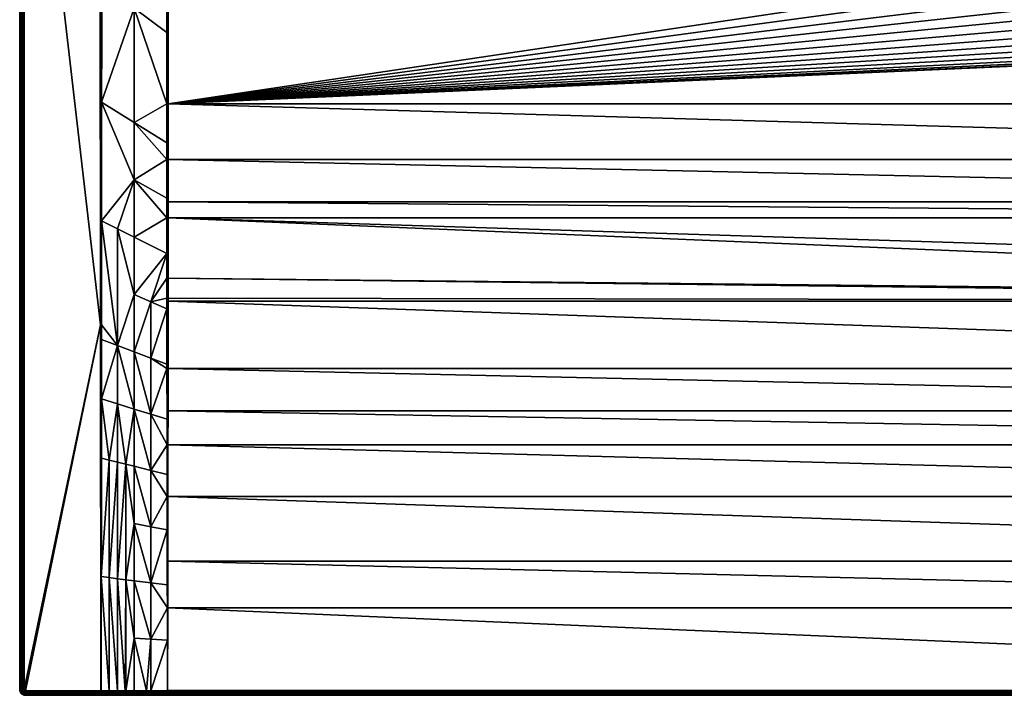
# Model space of a CAD drawing. Header units: millimetres. Extents: x 0 to 1500, y -700 to 0.
# Tile 1 of 47: x 0 to 666, y -700 to -243. Entities that reach past the tile are written whole.
import ezdxf

# ---------------------------------------------------------------- set-up
doc = ezdxf.new("R2010")
doc.units = ezdxf.units.MM
doc.layers.get('0').update_dxf_attribs({"true_color": 0xb1941a})

msp = doc.modelspace()

# ---------------------------------------------------------------- meshes
at = {"color": 7, "true_color": 0xf0f0f0}
mesh = msp.add_polyface(dxfattribs=at)
corners = [(88.75, -433.55, 20.69), (99.59, -438.3, 17.68), (99.58, -431.01, 17.43), (77.5, -389.89, 23.3), (66.25, -384.25, 26.72), (77.5, -428.62, 23.84), (99.56, -400.93, 16.64), (99.57, -417.6, 17.04), (99.69, -530.24, 21.25), (99.67, -513.02, 20.52), (88.75, -509.6, 22.84), (99.63, -478.73, 19.08), (55.4, -378.82, 30.03), (55.37, -449.07, 30.05), (66.25, -463.11, 27.32), (55.35, -459.01, 30.05), (55.3, -499.09, 30.06), (66.25, -502.53, 27.71), (66.25, -541.95, 28.14), (71.88, -543.37, 27.14), (77.5, -506.06, 25.28), (60.62, -540.54, 29.14), (77.5, -467.34, 24.5), (88.75, -471.58, 21.68), (99.62, -475.67, 18.97), (0, -695.62, 27.14), (0, -3.62, 0.14), (0, -695.62, 0.14), (3, -695.62, 30.14), (54.62, -449.07, 30.14), (3, -3.62, 30.14), (100, -478.74, 19), (100, -530.25, 21.2), (100, -431.02, 17.33), (100.01, -417.6, 16.94), (100.01, -376.71, 15.96), (55, -449.07, 30.12), (0.08, -695.62, 27.81), (0, -3.62, 27.14)]
mesh.append_faces([[corners[k] for k in face] for face in [(0, 1, 2, 0), (3, 4, 5, 3), (3, 5, 6, 3), (6, 5, 0, 6), (6, 0, 7, 6), (7, 0, 2, 7), (8, 9, 10, 8), (10, 9, 11, 10), (12, 13, 14, 12), (14, 13, 15, 14), (14, 15, 16, 14), (17, 18, 19, 17), (17, 19, 20, 17), (16, 21, 17, 16), (16, 17, 14, 16), (14, 17, 20, 14), (14, 20, 22, 14), (22, 20, 10, 22), (22, 10, 23, 22), (23, 10, 11, 23), (23, 11, 24, 23), (24, 1, 23, 24), (23, 1, 0, 23), (23, 0, 22, 23), (22, 0, 5, 22), (22, 5, 14, 22), (14, 5, 4, 14), (14, 4, 12, 14), (25, 26, 27, 25), (28, 29, 30, 28), (24, 11, 31, 24), (31, 11, 9, 31), (31, 9, 32, 31), (31, 33, 24, 31), (34, 2, 33, 34), (33, 2, 1, 33), (33, 1, 24, 33), (35, 6, 34, 35), (34, 6, 7, 34), (34, 7, 2, 34), (36, 15, 13, 36), (36, 13, 12, 36), (37, 38, 25, 37)]], dxfattribs={"vtx3": -1, "color": 7})
mesh = msp.add_polyface(dxfattribs=at)
corners = [(99.54, -236.79, 15.3), (77.5, -234.94, 22.64), (99.54, -251.42, 15.3), (77.5, -312.42, 22.69), (99.54, -326.18, 15.43), (99.54, -299.62, 15.3), (99.54, -337.46, 15.49), (77.5, -351.15, 22.92), (99.54, -363.55, 15.88), (99.55, -376.71, 16.07), (77.5, -389.89, 23.3), (99.56, -400.93, 16.64), (66.25, -384.25, 26.72), (55.42, -298.63, 30.01), (55.45, -218.45, 29.99), (76.74, -85.14, 22.89), (55.4, -378.82, 30.03), (0, -3.62, 27.14), (0, -3.62, 0.14), (0, -695.62, 27.14), (100.01, -299.62, 15.18), (100.01, -236.79, 15.18), (100.01, -105.49, 15.18), (100.01, -337.46, 15.38), (100.01, -376.71, 15.96), (55, -449.07, 30.12), (54.99, -198.7, 30.1), (55.46, -198.7, 29.99), (54.62, -449.07, 30.14), (54.51, -198.7, 30.14), (3, -695.62, 30.14), (3, -3.62, 30.14), (2.33, -3.62, 30.07), (2.33, -695.62, 30.07), (1.7, -3.62, 29.84), (1.7, -695.62, 29.84), (1.13, -3.62, 29.49), (1.13, -695.62, 29.49), (0.65, -3.62, 29.01), (0.65, -695.62, 29.01), (0.3, -3.62, 28.44), (0.3, -695.62, 28.44), (0.08, -3.62, 27.81), (0.08, -695.62, 27.81)]
mesh.append_faces([[corners[k] for k in face] for face in [(0, 1, 2, 0), (3, 4, 5, 3), (4, 3, 6, 4), (6, 3, 7, 6), (6, 7, 8, 6), (8, 7, 9, 8), (9, 7, 10, 9), (9, 10, 11, 9), (7, 12, 10, 7), (13, 1, 14, 13), (14, 1, 15, 14), (16, 12, 7, 16), (16, 7, 13, 16), (13, 7, 3, 13), (13, 3, 1, 13), (1, 3, 5, 1), (1, 5, 2, 1), (17, 18, 19, 17), (5, 20, 2, 5), (2, 20, 21, 2), (2, 21, 0, 2), (0, 21, 22, 0), (4, 6, 23, 4), (23, 6, 8, 23), (23, 8, 24, 23), (24, 8, 9, 24), (24, 9, 11, 24), (5, 4, 20, 5), (20, 4, 23, 20), (16, 13, 25, 16), (25, 13, 14, 25), (25, 14, 26, 25), (26, 14, 27, 26), (28, 25, 26, 28), (28, 26, 29, 28), (30, 31, 32, 30), (33, 32, 34, 33), (35, 34, 36, 35), (37, 36, 38, 37), (39, 38, 40, 39), (41, 40, 42, 41), (43, 42, 17, 43)]], dxfattribs={"vtx3": -1, "color": 7})
mesh = msp.add_polyface(dxfattribs=at)
corners = [(88.75, -547.61, 24.14), (99.72, -550.37, 22.2), (99.69, -530.24, 21.25), (99.75, -565.28, 22.91), (88.75, -585.62, 25.54), (99.79, -587.7, 24.08), (88.75, -623.62, 27.03), (99.85, -625.02, 26.04), (99.88, -640.59, 26.85), (60.62, -620.08, 29.62), (66.25, -620.79, 29.1), (66.25, -541.95, 28.14), (60.62, -540.54, 29.14), (55.24, -539.19, 30.08), (55.12, -619.39, 30.11), (77.5, -544.78, 26.14), (77.5, -583.5, 27.08), (77.5, -622.21, 28.07), (71.88, -621.5, 28.59), (71.88, -543.37, 27.14), (66.25, -502.53, 27.71), (55.3, -499.09, 30.06), (88.75, -509.6, 22.84), (77.5, -506.06, 25.28), (100, -565.28, 22.88), (100, -640.59, 26.85), (100, -530.25, 21.2), (99.67, -513.02, 20.52), (55, -696.62, 30.14), (55.35, -459.01, 30.05), (55, -449.07, 30.12), (54.99, -696.62, 30.14), (54.62, -449.07, 30.14), (3, -695.62, 30.14), (2.33, -3.62, 30.07), (2.33, -695.62, 30.07), (1.7, -3.62, 29.84), (1.7, -695.62, 29.84), (1.13, -3.62, 29.49), (1.13, -695.62, 29.49), (0.65, -3.62, 29.01), (0.65, -695.62, 29.01), (0.3, -3.62, 28.44), (0.3, -695.62, 28.44), (0.08, -3.62, 27.81), (0.08, -695.62, 27.81)]
mesh.append_faces([[corners[k] for k in face] for face in [(0, 1, 2, 0), (1, 0, 3, 1), (3, 0, 4, 3), (3, 4, 5, 3), (5, 4, 6, 5), (5, 6, 7, 5), (7, 6, 8, 7), (9, 10, 11, 9), (12, 13, 14, 12), (0, 15, 4, 0), (4, 15, 16, 4), (4, 16, 6, 4), (6, 16, 17, 6), (10, 18, 19, 10), (10, 19, 11, 10), (14, 9, 12, 14), (12, 9, 11, 12), (12, 11, 20, 12), (13, 12, 21, 13), (2, 22, 0, 2), (0, 22, 23, 0), (0, 23, 15, 0), (15, 23, 19, 15), (15, 19, 16, 15), (16, 19, 18, 16), (16, 18, 17, 16), (5, 7, 24, 5), (24, 7, 25, 24), (26, 1, 24, 26), (24, 1, 3, 24), (24, 3, 5, 24), (26, 27, 2, 26), (26, 2, 1, 26), (13, 21, 28, 13), (28, 21, 29, 28), (28, 29, 30, 28), (31, 30, 32, 31), (33, 34, 35, 33), (35, 36, 37, 35), (37, 38, 39, 37), (39, 40, 41, 39), (41, 42, 43, 41), (43, 44, 45, 43)]], dxfattribs={"vtx3": -1, "color": 7})
mesh = msp.add_polyface(dxfattribs=at)
corners = [(65.56, -76.07, 26.62), (55.46, -198.7, 29.99), (76.19, -84.69, 23.08), (55.45, -218.45, 29.99), (77.5, -234.94, 22.64), (77.5, -85.77, 22.64), (76.74, -85.14, 22.89), (63.92, -74.68, 27.17), (58.32, -69.94, 29.03), (55.46, -67.4, 29.99), (99.54, -105.49, 15.3), (94.15, -100.21, 17.09), (99.54, -105.49, 15.3), (99.54, -236.79, 15.3), (86.46, -93.23, 19.65), (88.3, -94.88, 19.04), (93.05, -99.13, 17.46), (3, -3.62, 30.14), (54.62, -449.07, 30.14), (54.51, -198.7, 30.14), (98.92, -95.32, 16.71), (91.69, -91.31, 18.49), (101.51, -100.85, 15.22), (95.69, -98.54, 16.71), (100.53, -102.06, 15.23), (89.97, -93.08, 18.63), (100.82, -101.62, 15.22), (101.37, -101, 15.22), (99.54, -105.49, 15.3), (99.82, -103.77, 15.26), (100.02, -103.14, 15.24), (100.12, -102.93, 15.24), (93.45, -89.59, 18.63), (100.61, -93.76, 17.1), (100.22, -103.85, 15.17), (100.01, -105.49, 15.18), (100.01, -105.49, 15.18), (100.01, -105.49, 15.18), (54.99, -67.4, 30.1), (54.99, -198.7, 30.1), (54.51, -67.4, 30.14)]
mesh.append_faces([[corners[k] for k in face] for face in [(0, 1, 2, 0), (2, 1, 3, 2), (4, 5, 6, 4), (0, 7, 1, 0), (1, 7, 8, 1), (1, 8, 9, 1), (10, 11, 12, 10), (12, 11, 4, 12), (12, 4, 13, 12), (14, 5, 15, 14), (15, 5, 4, 15), (15, 4, 16, 15), (16, 4, 11, 16), (3, 6, 2, 3), (17, 18, 19, 17), (20, 21, 22, 20), (23, 24, 25, 23), (25, 24, 26, 25), (25, 26, 21, 25), (21, 26, 27, 21), (21, 27, 22, 21), (11, 10, 28, 11), (28, 29, 11, 28), (11, 29, 30, 11), (11, 30, 23, 11), (23, 30, 31, 23), (23, 31, 24, 23), (25, 14, 15, 25), (25, 15, 23, 25), (23, 15, 16, 23), (23, 16, 11, 23), (32, 21, 20, 32), (32, 20, 33, 32), (34, 29, 28, 34), (35, 28, 10, 35), (35, 10, 36, 35), (13, 37, 12, 13), (12, 37, 36, 12), (12, 36, 10, 12), (9, 38, 39, 9), (39, 1, 9, 39), (19, 39, 38, 19), (19, 38, 40, 19)]], dxfattribs={"vtx3": -1, "color": 7})
mesh = msp.add_polyface(dxfattribs=at)
corners = [(100.49, -299.62, 15.14), (688.39, -235.19, 15.14), (684.85, -228.2, 15.14), (682.11, -220.86, 15.14), (680.18, -213.26, 15.14), (100.49, -236.79, 15.14), (703.28, -253.27, 15.14), (697.66, -247.81, 15.14), (692.68, -241.76, 15.14), (679.11, -205.5, 15.14), (678.89, -197.66, 15.14), (100.49, -105.49, 15.14), (4, -699.62, 0.14), (1399.99, -699.62, 26.97), (100.01, -699.62, 26.97), (100.01, -299.62, 15.18), (100.01, -236.79, 15.18), (100.12, -640.59, 26.84), (100, -640.59, 26.85), (100.01, -696.46, 29.96), (100, -696.46, 29.96), (100, -565.28, 22.88), (100.18, -609.04, 25.18), (100.39, -478.74, 18.98), (100, -478.74, 19), (100.35, -507.21, 20.2), (100, -530.25, 21.2), (100.31, -530.25, 21.18), (100.26, -565.28, 22.87), (100.44, -433.2, 17.38), (100, -431.02, 17.33), (100.49, -337.46, 15.34), (100.01, -337.46, 15.38), (100.48, -366.03, 15.76), (100.01, -376.71, 15.96), (100.48, -376.71, 15.92), (100.01, -417.6, 16.94), (100.45, -417.6, 16.91), (100.44, -431.02, 17.3), (99.99, -696.46, 29.96), (99.99, -697.15, 29.92), (99.99, -699.31, 28.31), (100.01, -699.54, 27.66), (100.01, -699.31, 28.31), (99.99, -698.92, 28.89), (100.01, -698.92, 28.89), (99.99, -698.42, 29.37), (100.01, -698.42, 29.37), (99.99, -697.82, 29.72), (100.01, -697.82, 29.72), (100.01, -697.15, 29.92)]
mesh.append_faces([[corners[k] for k in face] for face in [(0, 1, 2, 0), (0, 3, 4, 0), (0, 4, 5, 0), (0, 6, 7, 0), (0, 7, 8, 0), (5, 9, 10, 5), (5, 10, 11, 5), (12, 13, 14, 12), (15, 0, 5, 15), (15, 5, 16, 15), (16, 5, 11, 16), (17, 18, 19, 17), (19, 18, 20, 19), (21, 18, 22, 21), (22, 18, 17, 22), (23, 24, 25, 23), (25, 24, 26, 25), (25, 26, 27, 25), (27, 26, 21, 27), (27, 21, 28, 27), (28, 21, 22, 28), (23, 29, 24, 23), (24, 29, 30, 24), (31, 32, 33, 31), (33, 32, 34, 33), (33, 34, 35, 33), (35, 34, 36, 35), (35, 36, 37, 35), (37, 36, 30, 37), (37, 30, 38, 37), (38, 30, 29, 38), (15, 32, 0, 15), (0, 32, 31, 0), (20, 39, 40, 20), (41, 42, 43, 41), (44, 43, 45, 44), (46, 45, 47, 46), (48, 47, 49, 48), (48, 49, 40, 48), (40, 49, 50, 40), (40, 50, 20, 40), (20, 50, 19, 20)]], dxfattribs={"vtx3": -1, "color": 7})
mesh = msp.add_polyface(dxfattribs=at)
corners = [(1399.51, -299.62, 15.14), (796.72, -253.27, 15.14), (790.53, -258.08, 15.14), (1399.51, -236.79, 15.14), (820.89, -205.5, 15.14), (819.82, -213.26, 15.14), (817.89, -220.86, 15.14), (815.15, -228.2, 15.14), (811.61, -235.19, 15.14), (807.32, -241.76, 15.14), (802.34, -247.81, 15.14), (783.86, -262.19, 15.14), (776.77, -265.53, 15.14), (769.36, -268.08, 15.14), (761.71, -269.79, 15.14), (753.92, -270.65, 15.14), (820.46, -189.85, 15.14), (821.11, -197.66, 15.14), (1496, -699.62, 0.14), (1399.99, -699.62, 26.97), (4, -699.62, 0.14), (1399.99, -696.46, 29.96), (1400, -696.46, 29.96), (1399.88, -640.59, 26.84), (1400, -640.59, 26.85), (1399.82, -609.04, 25.18), (1400, -565.28, 22.88), (1399.74, -565.28, 22.87), (1400, -530.25, 21.2), (1399.69, -530.25, 21.18), (1399.65, -507.21, 20.2), (1400, -478.74, 19), (1399.61, -478.74, 18.98), (1399.56, -433.2, 17.38), (1400, -431.02, 17.33), (1399.56, -431.02, 17.3), (1399.99, -417.6, 16.94), (1399.55, -417.6, 16.91), (1399.99, -376.71, 15.96), (1399.52, -376.71, 15.92), (1399.52, -366.03, 15.76), (1399.99, -337.46, 15.38), (1399.51, -337.46, 15.34), (1399.99, -299.62, 15.18), (1399.99, -236.79, 15.18), (1399.99, -697.15, 29.92), (1399.99, -698.92, 28.89), (1400.01, -698.92, 28.89), (1399.99, -698.42, 29.37), (1400.01, -698.42, 29.37), (1399.99, -697.82, 29.72), (1400.01, -697.82, 29.72), (100.01, -699.31, 28.31), (1399.99, -699.31, 28.31), (100.01, -699.54, 27.66), (1399.99, -699.54, 27.66), (100.01, -699.62, 26.97)]
mesh.append_faces([[corners[k] for k in face] for face in [(0, 1, 2, 0), (0, 3, 4, 0), (0, 5, 6, 0), (0, 6, 7, 0), (0, 8, 9, 0), (0, 9, 10, 0), (0, 11, 12, 0), (0, 12, 13, 0), (0, 14, 15, 0), (3, 16, 17, 3), (3, 17, 4, 3), (18, 19, 20, 18), (21, 22, 23, 21), (23, 22, 24, 23), (23, 24, 25, 23), (25, 24, 26, 25), (25, 26, 27, 25), (27, 26, 28, 27), (27, 28, 29, 27), (29, 28, 30, 29), (30, 28, 31, 30), (30, 31, 32, 30), (32, 31, 33, 32), (33, 31, 34, 33), (33, 34, 35, 33), (35, 34, 36, 35), (35, 36, 37, 35), (37, 36, 38, 37), (37, 38, 39, 37), (39, 38, 40, 39), (40, 38, 41, 40), (40, 41, 42, 40), (42, 41, 43, 42), (42, 43, 0, 42), (44, 3, 0, 44), (44, 0, 43, 44), (22, 21, 45, 22), (46, 47, 48, 46), (48, 49, 50, 48), (50, 51, 45, 50), (46, 52, 53, 46), (53, 54, 55, 53), (55, 56, 19, 55)]], dxfattribs={"vtx3": -1, "color": 7})
mesh = msp.add_polyface(dxfattribs=at)
corners = [(738.29, -269.79, 15.14), (730.64, -268.08, 15.14), (100.49, -299.62, 15.14), (723.23, -265.53, 15.14), (716.14, -262.19, 15.14), (709.47, -258.08, 15.14), (692.68, -241.76, 15.14), (688.39, -235.19, 15.14), (684.85, -228.2, 15.14), (682.11, -220.86, 15.14), (703.28, -253.27, 15.14), (680.18, -213.26, 15.14), (679.11, -205.5, 15.14), (100.49, -236.79, 15.14), (753.92, -270.65, 15.14), (746.08, -270.65, 15.14), (100.01, -696.46, 29.96), (1399.99, -696.46, 29.96), (100.12, -640.59, 26.84), (1399.88, -640.59, 26.84), (100.18, -609.04, 25.18), (1399.82, -609.04, 25.18), (100.26, -565.28, 22.87), (1399.74, -565.28, 22.87), (100.31, -530.25, 21.18), (1399.69, -530.25, 21.18), (100.35, -507.21, 20.2), (1399.65, -507.21, 20.2), (100.39, -478.74, 18.98), (1399.61, -478.74, 18.98), (100.44, -433.2, 17.38), (1399.56, -433.2, 17.38), (100.44, -431.02, 17.3), (100.45, -417.6, 16.91), (679.54, -189.85, 15.14), (678.89, -197.66, 15.14), (679.62, -197.68, 15.07), (682.81, -220.64, 15.07), (681.6, -212.99, 14.87), (680.54, -205.38, 14.87), (679.84, -205.44, 15.07), (680.9, -213.12, 15.07), (683.48, -220.43, 14.87), (680.26, -189.95, 15.07), (680.33, -197.7, 14.87), (680.97, -190.05, 14.87), (680.99, -197.72, 14.54), (681.62, -190.14, 14.54), (681.05, -199.62, 14.54), (682.25, -212.86, 14.54), (681.91, -210.41, 14.54), (681.2, -205.33, 14.54)]
mesh.append_faces([[corners[k] for k in face] for face in [(0, 1, 2, 0), (1, 3, 2, 1), (2, 3, 4, 2), (2, 4, 5, 2), (6, 7, 2, 6), (8, 9, 2, 8), (5, 10, 2, 5), (11, 12, 13, 11), (2, 14, 15, 2), (2, 15, 0, 2), (16, 17, 18, 16), (18, 19, 20, 18), (20, 21, 22, 20), (22, 23, 24, 22), (24, 25, 26, 24), (26, 27, 28, 26), (28, 29, 30, 28), (30, 31, 32, 30), (32, 31, 33, 32), (34, 35, 36, 34), (9, 37, 11, 9), (38, 39, 40, 38), (35, 12, 40, 35), (40, 12, 41, 40), (40, 41, 38, 40), (38, 41, 42, 38), (34, 36, 43, 34), (43, 36, 44, 43), (43, 44, 45, 43), (45, 44, 46, 45), (45, 46, 47, 45), (35, 40, 36, 35), (36, 40, 39, 36), (36, 39, 44, 36), (44, 39, 48, 44), (44, 48, 46, 44), (38, 49, 50, 38), (38, 50, 39, 38), (39, 50, 51, 39), (39, 51, 48, 39), (37, 42, 41, 37), (37, 41, 11, 37), (11, 41, 12, 11)]], dxfattribs={"vtx3": -1, "color": 7})
mesh = msp.add_polyface(dxfattribs=at)
corners = [(802.34, -247.81, 15.14), (796.72, -253.27, 15.14), (1399.51, -299.62, 15.14), (820.89, -205.5, 15.14), (819.82, -213.26, 15.14), (815.15, -228.2, 15.14), (811.61, -235.19, 15.14), (790.53, -258.08, 15.14), (783.86, -262.19, 15.14), (769.36, -268.08, 15.14), (761.71, -269.79, 15.14), (753.92, -270.65, 15.14), (100.49, -299.62, 15.14), (1399.56, -431.02, 17.3), (100.45, -417.6, 16.91), (1399.56, -433.2, 17.38), (1399.51, -337.46, 15.34), (100.49, -337.46, 15.34), (1399.52, -366.03, 15.76), (100.48, -366.03, 15.76), (1399.52, -376.71, 15.92), (100.48, -376.71, 15.92), (1399.55, -417.6, 16.91), (817.89, -220.86, 15.14), (819.1, -213.12, 15.07), (817.19, -220.64, 15.07), (819.67, -197.7, 14.87), (819.46, -205.38, 14.87), (820.16, -205.44, 15.07), (820.38, -197.68, 15.07), (819.03, -190.05, 14.87), (816.52, -220.43, 14.87), (815.88, -220.23, 14.54), (815.62, -220.94, 14.54), (814.47, -227.91, 15.07), (813.82, -227.62, 14.87), (818.4, -212.99, 14.87), (817.75, -212.86, 14.54), (818.09, -210.41, 14.54), (819.01, -197.72, 14.54), (818.95, -199.62, 14.54), (818.8, -205.33, 14.54), (821.11, -197.66, 15.14), (1399.99, -696.46, 29.96), (100.01, -697.15, 29.92), (1399.99, -697.15, 29.92), (100.01, -697.82, 29.72), (1399.99, -697.82, 29.72), (100.01, -698.42, 29.37), (1399.99, -698.42, 29.37), (100.01, -698.92, 28.89), (1399.99, -698.92, 28.89)]
mesh.append_faces([[corners[k] for k in face] for face in [(0, 1, 2, 0), (3, 4, 2, 3), (5, 6, 2, 5), (7, 8, 2, 7), (9, 10, 2, 9), (2, 11, 12, 2), (13, 14, 15, 13), (2, 12, 16, 2), (16, 17, 18, 16), (18, 19, 20, 18), (20, 21, 22, 20), (22, 21, 13, 22), (23, 4, 24, 23), (5, 23, 25, 5), (26, 27, 28, 26), (4, 3, 28, 4), (28, 3, 29, 28), (28, 29, 26, 28), (26, 29, 30, 26), (31, 32, 33, 31), (5, 25, 34, 5), (34, 25, 31, 34), (34, 31, 35, 34), (35, 31, 33, 35), (23, 24, 25, 23), (25, 24, 36, 25), (25, 36, 31, 25), (31, 36, 37, 31), (31, 37, 32, 31), (4, 28, 24, 4), (24, 28, 27, 24), (24, 27, 36, 24), (36, 27, 38, 36), (36, 38, 37, 36), (26, 39, 40, 26), (26, 40, 27, 26), (27, 40, 41, 27), (27, 41, 38, 27), (42, 29, 3, 42), (43, 44, 45, 43), (45, 46, 47, 45), (47, 48, 49, 47), (49, 50, 51, 49)]], dxfattribs={"vtx3": -1, "color": 7})
mesh = msp.add_polyface(dxfattribs=at)
corners = [(742.2, -248.91, 2.74), (738.64, -267.72, 14.54), (739.2, -267.78, 14.54), (743.48, -249.16, 2.74), (746.2, -268.55, 14.54), (750, -268.55, 14.54), (750, -249.59, 2.74), (1399.51, -337.46, 15.34), (100.49, -299.62, 15.14), (100.49, -337.46, 15.34), (738.41, -269.07, 15.07), (746.12, -269.92, 15.07), (746.16, -269.21, 14.87), (746.08, -270.65, 15.14), (753.92, -270.65, 15.14), (753.88, -269.92, 15.07), (709.47, -258.08, 15.14), (716.14, -262.19, 15.14), (716.49, -261.54, 15.07), (738.29, -269.79, 15.14), (730.64, -268.08, 15.14), (731.04, -266.69, 14.87), (723.77, -264.2, 14.87), (723.51, -264.85, 15.07), (723.23, -265.53, 15.14), (730.84, -267.37, 15.07), (738.53, -268.37, 14.87), (709.88, -257.48, 15.07), (716.83, -260.92, 14.87), (710.29, -256.9, 14.87), (717.14, -260.34, 14.54), (718.69, -261.07, 14.54), (731.22, -266.05, 14.54), (728.7, -265.19, 14.54), (724.02, -263.58, 14.54), (753.84, -269.21, 14.87)]
mesh.append_faces([[corners[k] for k in face] for face in [(0, 1, 2, 0), (3, 2, 4, 3), (4, 5, 6, 4), (7, 8, 9, 7), (10, 11, 12, 10), (13, 14, 15, 13), (16, 17, 18, 16), (13, 11, 19, 13), (19, 11, 10, 19), (19, 10, 20, 19), (21, 22, 23, 21), (17, 24, 23, 17), (23, 24, 25, 23), (23, 25, 21, 23), (21, 25, 26, 21), (21, 26, 1, 21), (1, 26, 2, 1), (16, 18, 27, 16), (27, 18, 28, 27), (27, 28, 29, 27), (29, 28, 30, 29), (17, 23, 18, 17), (18, 23, 22, 18), (18, 22, 28, 18), (28, 22, 31, 28), (28, 31, 30, 28), (1, 32, 21, 1), (21, 32, 33, 21), (21, 33, 22, 21), (22, 33, 34, 22), (22, 34, 31, 22), (4, 2, 12, 4), (12, 2, 26, 12), (12, 26, 10, 12), (10, 26, 25, 10), (10, 25, 20, 10), (20, 25, 24, 20), (13, 15, 11, 13), (11, 15, 35, 11), (11, 35, 12, 11), (12, 35, 5, 12), (12, 5, 4, 12)]], dxfattribs={"vtx3": -1, "color": 7})
mesh = msp.add_polyface(dxfattribs=at)
corners = [(1399.56, -431.02, 17.3), (100.48, -376.71, 15.92), (100.45, -417.6, 16.91), (1399.52, -366.03, 15.76), (100.49, -337.46, 15.34), (100.48, -366.03, 15.76), (1399.52, -376.71, 15.92), (100.12, -640.59, 26.84), (1399.99, -696.46, 29.96), (1399.88, -640.59, 26.84), (100.18, -609.04, 25.18), (1399.82, -609.04, 25.18), (100.26, -565.28, 22.87), (1399.74, -565.28, 22.87), (100.31, -530.25, 21.18), (1399.69, -530.25, 21.18), (100.35, -507.21, 20.2), (1399.65, -507.21, 20.2), (100.39, -478.74, 18.98), (1399.61, -478.74, 18.98), (100.44, -433.2, 17.38), (1399.56, -433.2, 17.38), (761.71, -269.79, 15.14), (769.36, -268.08, 15.14), (769.16, -267.37, 15.07), (753.92, -270.65, 15.14), (761.59, -269.07, 15.07), (776.77, -265.53, 15.14), (776.49, -264.85, 15.07), (783.51, -261.54, 15.07), (783.17, -260.92, 14.87), (753.84, -269.21, 14.87), (753.8, -268.55, 14.54), (750, -268.55, 14.54), (761.47, -268.37, 14.87), (761.36, -267.72, 14.54), (760.8, -267.78, 14.54), (753.88, -269.92, 15.07), (768.96, -266.69, 14.87), (768.78, -266.05, 14.54), (776.23, -264.2, 14.87), (771.3, -265.19, 14.54), (781.31, -261.07, 14.54), (775.98, -263.58, 14.54), (783.86, -262.19, 15.14), (100.01, -696.46, 29.96), (100.01, -697.15, 29.92), (1399.99, -697.15, 29.92), (100.01, -697.82, 29.72), (1399.99, -697.82, 29.72), (100.01, -698.42, 29.37), (1399.99, -698.42, 29.37), (100.01, -698.92, 28.89), (1399.99, -698.92, 28.89), (100.01, -699.31, 28.31), (1399.99, -699.31, 28.31), (100.01, -699.54, 27.66), (1399.99, -699.54, 27.66), (100.01, -699.62, 26.97)]
mesh.append_faces([[corners[k] for k in face] for face in [(0, 1, 2, 0), (3, 4, 5, 3), (6, 5, 1, 6), (7, 8, 9, 7), (10, 9, 11, 10), (12, 11, 13, 12), (14, 13, 15, 14), (16, 15, 17, 16), (18, 17, 19, 18), (20, 19, 21, 20), (22, 23, 24, 22), (25, 22, 26, 25), (23, 27, 28, 23), (28, 27, 29, 28), (28, 29, 30, 28), (31, 32, 33, 31), (34, 35, 36, 34), (25, 26, 37, 25), (37, 26, 34, 37), (37, 34, 31, 37), (31, 34, 36, 31), (31, 36, 32, 31), (22, 24, 26, 22), (26, 24, 38, 26), (26, 38, 34, 26), (34, 38, 39, 34), (34, 39, 35, 34), (23, 28, 24, 23), (24, 28, 40, 24), (24, 40, 38, 24), (38, 40, 41, 38), (38, 41, 39, 38), (40, 42, 43, 40), (40, 43, 41, 40), (44, 29, 27, 44), (8, 45, 46, 8), (47, 46, 48, 47), (49, 48, 50, 49), (51, 50, 52, 51), (53, 52, 54, 53), (55, 54, 56, 55), (57, 56, 58, 57)]], dxfattribs={"vtx3": -1, "color": 7})
mesh = msp.add_polyface(dxfattribs=at)
corners = [(99.88, -640.59, 26.85), (88.75, -623.62, 27.03), (88.75, -661.62, 28.57), (99.93, -662.33, 28.06), (88.75, -696.5, 30.01), (99.99, -696.46, 29.96), (77.5, -660.92, 29.1), (77.5, -696.54, 30.06), (85.71, -696.51, 30.02), (71.88, -696.56, 30.08), (71.88, -621.5, 28.59), (71.42, -696.57, 30.08), (66.25, -620.79, 29.1), (66.25, -696.58, 30.1), (60.62, -696.6, 30.12), (60.62, -620.08, 29.62), (77.5, -622.21, 28.07), (55.01, -696.62, 30.14), (55.12, -619.39, 30.11), (4, -696.62, 30.14), (54.99, -696.62, 30.14), (54.62, -449.07, 30.14), (3.03, -695.85, 30.14), (3.57, -696.53, 30.14), (3.78, -696.6, 30.14), (3, -695.62, 30.14), (100, -696.46, 29.96), (100, -640.59, 26.85), (99.85, -625.02, 26.04), (55, -696.62, 30.14), (55.24, -539.19, 30.08), (55, -449.07, 30.12), (99.99, -697.15, 29.92), (85.71, -697.2, 29.97), (71.42, -697.24, 30.02), (55, -697.27, 30.07), (55, -697.29, 30.07), (3.28, -697.13, 30.07), (3.63, -697.25, 30.07)]
mesh.append_faces([[corners[k] for k in face] for face in [(0, 1, 2, 0), (0, 2, 3, 0), (3, 2, 4, 3), (3, 4, 5, 3), (6, 7, 8, 6), (7, 6, 9, 7), (9, 6, 10, 9), (9, 10, 11, 9), (12, 13, 11, 12), (14, 13, 15, 14), (15, 13, 12, 15), (1, 16, 2, 1), (11, 10, 12, 11), (17, 14, 18, 17), (18, 14, 15, 18), (16, 10, 6, 16), (16, 6, 2, 16), (2, 6, 8, 2), (2, 8, 4, 2), (19, 20, 21, 19), (22, 23, 24, 22), (24, 19, 25, 24), (25, 19, 21, 25), (5, 26, 3, 5), (3, 26, 27, 3), (3, 27, 0, 3), (0, 27, 28, 0), (17, 18, 29, 17), (29, 18, 30, 29), (20, 29, 31, 20), (32, 5, 4, 32), (7, 9, 33, 7), (33, 4, 8, 33), (33, 8, 7, 33), (9, 34, 33, 9), (17, 35, 14, 17), (14, 36, 13, 14), (13, 36, 34, 13), (13, 34, 11, 13), (11, 34, 9, 11), (23, 37, 24, 23), (24, 37, 38, 24), (24, 38, 19, 24)]], dxfattribs={"vtx3": -1, "color": 7})
mesh = msp.add_polyface(dxfattribs=at)
corners = [(3.22, -696.25, 30.14), (3.38, -696.41, 30.14), (3.1, -696.06, 30.14), (3.57, -696.53, 30.14), (3.03, -695.85, 30.14), (3.78, -696.6, 30.14), (3, -695.62, 30.14), (0, -695.62, 27.14), (0, -695.62, 0.14), (0.1, -696.51, 0.14), (0.1, -696.51, 27.14), (0.4, -697.36, 0.14), (2.33, -695.62, 30.07), (2.37, -696, 30.07), (2.5, -696.35, 30.07), (2.7, -696.66, 30.07), (2.96, -696.93, 30.07), (3.28, -697.13, 30.07), (1.7, -695.62, 29.84), (1.76, -696.14, 29.84), (1.93, -696.62, 29.84), (2.2, -697.06, 29.84), (1.13, -695.62, 29.49), (1.2, -696.26, 29.49), (1.41, -696.87, 29.49), (0.65, -695.62, 29.01), (0.74, -696.37, 29.01), (0.99, -697.08, 29.01), (0.3, -695.62, 28.44), (0.39, -696.45, 28.44), (0.08, -695.62, 27.81), (0.17, -696.5, 27.81), (0.66, -697.23, 28.44), (0.46, -697.33, 27.81)]
mesh.append_faces([[corners[k] for k in face] for face in [(0, 1, 2, 0), (2, 1, 3, 2), (2, 3, 4, 2), (4, 5, 6, 4), (7, 8, 9, 7), (7, 9, 10, 7), (10, 9, 11, 10), (6, 12, 4, 6), (4, 12, 13, 4), (4, 13, 2, 4), (2, 13, 14, 2), (2, 14, 0, 2), (0, 14, 15, 0), (0, 15, 1, 0), (1, 15, 16, 1), (1, 16, 3, 1), (3, 16, 17, 3), (12, 18, 13, 12), (13, 18, 19, 13), (13, 19, 14, 13), (14, 19, 20, 14), (14, 20, 15, 14), (15, 20, 21, 15), (15, 21, 16, 15), (18, 22, 19, 18), (19, 22, 23, 19), (19, 23, 20, 19), (20, 23, 24, 20), (20, 24, 21, 20), (22, 25, 23, 22), (23, 25, 26, 23), (23, 26, 24, 23), (24, 26, 27, 24), (25, 28, 26, 25), (26, 28, 29, 26), (26, 29, 27, 26), (28, 30, 29, 28), (29, 30, 31, 29), (29, 31, 32, 29), (30, 7, 31, 30), (31, 7, 10, 31), (31, 10, 33, 31)]], dxfattribs={"vtx3": -1, "color": 7})
mesh = msp.add_polyface(dxfattribs=at)
corners = [(0.1, -696.51, 27.14), (0.4, -697.36, 0.14), (0.4, -697.36, 27.14), (0.87, -698.12, 0.14), (0.87, -698.12, 27.14), (1.51, -698.75, 0.14), (1.51, -698.75, 27.14), (2.26, -699.23, 0.14), (2.26, -699.23, 27.14), (3.11, -699.52, 0.14), (2.96, -696.93, 30.07), (2.2, -697.06, 29.84), (2.56, -697.42, 29.84), (1.41, -696.87, 29.49), (1.76, -697.41, 29.49), (2.21, -697.87, 29.49), (3, -697.7, 29.84), (0.99, -697.08, 29.01), (1.38, -697.71, 29.01), (1.91, -698.24, 29.01), (2.75, -698.21, 29.49), (2.55, -698.64, 29.01), (0.39, -696.45, 28.44), (0.66, -697.23, 28.44), (1.1, -697.93, 28.44), (1.69, -698.52, 28.44), (2.39, -698.96, 28.44), (0.17, -696.5, 27.81), (0.46, -697.33, 27.81), (0.93, -698.07, 27.81), (1.55, -698.69, 27.81), (2.3, -699.16, 27.81), (3.18, -699.23, 28.44), (3.13, -699.45, 27.81)]
mesh.append_faces([[corners[k] for k in face] for face in [(0, 1, 2, 0), (2, 1, 3, 2), (2, 3, 4, 2), (4, 3, 5, 4), (4, 5, 6, 4), (6, 5, 7, 6), (6, 7, 8, 6), (8, 7, 9, 8), (10, 11, 12, 10), (11, 13, 14, 11), (11, 14, 12, 11), (12, 14, 15, 12), (12, 15, 16, 12), (13, 17, 14, 13), (14, 17, 18, 14), (14, 18, 15, 14), (15, 18, 19, 15), (15, 19, 20, 15), (20, 19, 21, 20), (17, 22, 23, 17), (17, 23, 18, 17), (18, 23, 24, 18), (18, 24, 19, 18), (19, 24, 25, 19), (19, 25, 21, 19), (21, 25, 26, 21), (23, 27, 28, 23), (23, 28, 24, 23), (24, 28, 29, 24), (24, 29, 25, 24), (25, 29, 30, 25), (25, 30, 26, 25), (26, 30, 31, 26), (26, 31, 32, 26), (28, 0, 2, 28), (28, 2, 29, 28), (29, 2, 4, 29), (29, 4, 30, 29), (30, 4, 6, 30), (30, 6, 31, 30), (31, 6, 8, 31), (31, 8, 33, 31)]], dxfattribs={"vtx3": -1, "color": 7})
mesh = msp.add_polyface(dxfattribs=at)
corners = [(71.41, -699.62, 27.08), (4, -699.62, 27.14), (4, -699.62, 0.14), (2.26, -699.23, 27.14), (3.11, -699.52, 0.14), (3.11, -699.52, 27.14), (54.99, -699.62, 27.14), (54.99, -699.55, 27.81), (54.99, -697.27, 30.07), (54.99, -696.62, 30.14), (4, -696.62, 30.14), (54.99, -697.29, 30.06), (4, -697.29, 30.07), (54.99, -697.91, 29.85), (54.99, -697.93, 29.84), (4, -697.93, 29.84), (54.99, -698.48, 29.5), (54.99, -698.49, 29.49), (4, -698.5, 29.49), (54.99, -698.97, 29.01), (4, -698.97, 29.01), (54.99, -699.33, 28.44), (4, -699.33, 28.44), (4, -699.55, 27.81), (3.63, -697.25, 30.07), (2.96, -696.93, 30.07), (2.56, -697.42, 29.84), (3.28, -697.13, 30.07), (3, -697.7, 29.84), (3.49, -697.87, 29.84), (2.21, -697.87, 29.49), (2.75, -698.21, 29.49), (3.36, -698.42, 29.49), (2.55, -698.64, 29.01), (3.26, -698.89, 29.01), (2.39, -698.96, 28.44), (3.18, -699.23, 28.44), (2.3, -699.16, 27.81), (3.13, -699.45, 27.81)]
mesh.append_faces([[corners[k] for k in face] for face in [(0, 1, 2, 0), (3, 4, 5, 3), (5, 4, 2, 5), (5, 2, 1, 5), (1, 6, 7, 1), (8, 9, 10, 8), (8, 10, 11, 8), (11, 10, 12, 11), (11, 12, 13, 11), (13, 12, 14, 13), (14, 12, 15, 14), (14, 15, 16, 14), (17, 15, 18, 17), (19, 18, 20, 19), (21, 20, 22, 21), (7, 22, 23, 7), (7, 23, 1, 7), (10, 24, 12, 10), (25, 26, 27, 25), (27, 26, 28, 27), (27, 28, 24, 27), (24, 28, 29, 24), (24, 29, 12, 24), (12, 29, 15, 12), (28, 30, 31, 28), (28, 31, 29, 28), (29, 31, 32, 29), (29, 32, 15, 29), (15, 32, 18, 15), (31, 33, 32, 31), (32, 33, 34, 32), (32, 34, 18, 32), (18, 34, 20, 18), (33, 35, 34, 33), (34, 35, 36, 34), (34, 36, 20, 34), (20, 36, 22, 20), (36, 37, 38, 36), (36, 38, 22, 36), (22, 38, 23, 22), (38, 3, 5, 38), (38, 5, 23, 38), (23, 5, 1, 23)]], dxfattribs={"vtx3": -1, "color": 7})
mesh = msp.add_polyface(dxfattribs=at)
corners = [(85.69, -699.62, 27.03), (4, -699.62, 0.14), (99.98, -699.62, 26.97), (100.01, -699.62, 26.97), (99.98, -699.54, 27.66), (100.01, -699.54, 27.66), (99.99, -699.31, 28.31), (100.01, -699.31, 28.31), (99.99, -698.92, 28.89), (100.01, -698.92, 28.89), (99.99, -698.42, 29.37), (100.01, -698.42, 29.37), (99.99, -697.82, 29.72), (55, -698.48, 29.5), (55, -698.5, 29.49), (71.42, -698.47, 29.45), (55, -697.91, 29.85), (55, -697.93, 29.84), (71.42, -697.89, 29.8), (85.7, -699.55, 27.71), (99.99, -697.15, 29.92), (85.71, -697.2, 29.97), (88.75, -696.5, 30.01), (71.42, -697.24, 30.02), (85.7, -697.85, 29.76), (71.41, -699.62, 27.08), (71.41, -699.55, 27.76), (71.41, -699.32, 28.4), (55, -697.29, 30.07), (85.7, -698.44, 29.41), (85.7, -698.94, 28.93), (55, -698.96, 29.02), (71.41, -698.95, 28.97), (85.7, -699.31, 28.36), (55, -699.32, 28.45), (55, -699.55, 27.81), (55, -699.55, 27.81)]
mesh.append_faces([[corners[k] for k in face] for face in [(0, 1, 2, 0), (2, 3, 4, 2), (4, 3, 5, 4), (4, 5, 6, 4), (6, 7, 8, 6), (8, 9, 10, 8), (10, 11, 12, 10), (13, 14, 15, 13), (16, 17, 18, 16), (19, 0, 2, 19), (12, 20, 21, 12), (20, 22, 21, 20), (21, 23, 24, 21), (21, 24, 12, 21), (12, 24, 10, 12), (25, 0, 26, 25), (26, 0, 19, 26), (26, 19, 27, 26), (28, 16, 23, 28), (23, 16, 18, 23), (23, 18, 24, 23), (24, 18, 29, 24), (24, 29, 10, 24), (10, 29, 8, 10), (17, 13, 18, 17), (18, 13, 15, 18), (18, 15, 29, 18), (29, 15, 30, 29), (29, 30, 8, 29), (8, 30, 6, 8), (14, 31, 15, 14), (15, 31, 32, 15), (15, 32, 30, 15), (30, 32, 33, 30), (30, 33, 6, 30), (6, 33, 4, 6), (32, 34, 27, 32), (32, 27, 33, 32), (33, 27, 19, 33), (33, 19, 4, 33), (4, 19, 2, 4), (35, 25, 26, 35), (36, 26, 27, 36)]], dxfattribs={"vtx3": -1, "color": 7})
mesh = msp.add_polyface(dxfattribs=at)
corners = [(4, -699.62, 0.14), (100.01, -699.62, 26.97), (99.98, -699.62, 26.97), (54.99, -699.62, 27.14), (4, -699.62, 27.14), (71.41, -699.62, 27.08), (85.69, -699.62, 27.03), (55, -698.96, 29.02), (55, -698.97, 29.01), (71.41, -698.95, 28.97), (60.62, -696.6, 30.12), (55, -697.27, 30.07), (55, -697.29, 30.07), (55, -699.32, 28.45), (55, -699.55, 27.81), (71.41, -699.55, 27.76), (55, -699.55, 27.81), (71.41, -699.32, 28.4), (55, -699.33, 28.44), (55.01, -696.62, 30.14), (55, -696.62, 30.14), (54.99, -699.55, 27.81), (54.99, -699.55, 27.81), (54.99, -697.29, 30.06), (54.99, -697.91, 29.85), (55, -697.91, 29.85), (54.99, -697.93, 29.84), (54.99, -699.33, 28.44), (54.99, -699.32, 28.45), (54.99, -698.97, 29.01), (54.99, -698.96, 29.02), (54.99, -698.49, 29.49), (55, -698.5, 29.49), (54.99, -698.48, 29.5), (55, -698.48, 29.5), (55, -697.93, 29.84), (54.99, -697.27, 30.07), (54.99, -696.62, 30.14), (4, -697.93, 29.84), (4, -698.5, 29.49), (4, -698.97, 29.01), (4, -699.33, 28.44)]
mesh.append_faces([[corners[k] for k in face] for face in [(0, 1, 2, 0), (3, 4, 5, 3), (5, 0, 6, 5), (7, 8, 9, 7), (10, 11, 12, 10), (8, 13, 9, 8), (3, 5, 14, 3), (14, 15, 16, 14), (16, 17, 18, 16), (18, 17, 13, 18), (11, 19, 20, 11), (3, 14, 21, 3), (21, 14, 16, 21), (21, 16, 22, 21), (23, 24, 25, 23), (25, 24, 26, 25), (22, 16, 27, 22), (27, 16, 18, 27), (27, 18, 28, 27), (28, 18, 13, 28), (28, 13, 29, 28), (29, 13, 8, 29), (29, 8, 30, 29), (30, 8, 7, 30), (30, 7, 31, 30), (31, 7, 32, 31), (31, 32, 33, 31), (33, 32, 34, 33), (33, 34, 26, 33), (26, 34, 35, 26), (26, 35, 25, 26), (25, 12, 23, 25), (23, 12, 11, 23), (23, 11, 36, 23), (36, 11, 20, 36), (36, 20, 37, 36), (33, 38, 31, 33), (31, 39, 30, 31), (30, 39, 29, 30), (29, 40, 28, 29), (28, 40, 27, 28), (27, 41, 22, 27), (22, 41, 21, 22)]], dxfattribs={"vtx3": -1, "color": 7})

doc.saveas('drawing.dxf')
